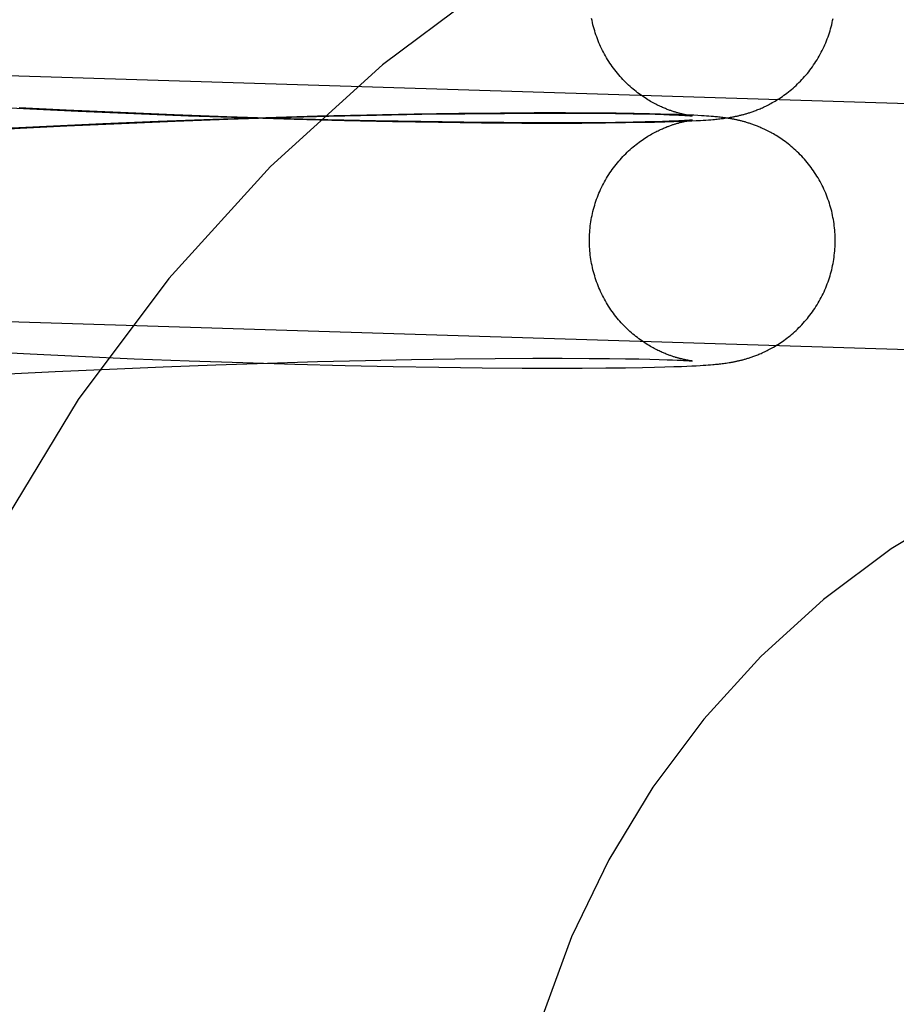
# Model space of a CAD drawing. Header units: inches. Extents: x 0 to 268, y 0 to 174.
# Tile 24 of 71: x 93.221 to 93.36, y 88.593 to 88.749. Entities that reach past the tile are written whole.
import ezdxf

# ---------------------------------------------------------------- set-up
doc = ezdxf.new("R2010")
doc.units = ezdxf.units.IN
doc.header["$LTSCALE"] = 14.749625
doc.header["$MEASUREMENT"] = 0
doc.linetypes.add('HIDDEN', pattern=[0.2, 0.1, -0.1])
doc.layers.add('DEFAULT_2', color=8, linetype='HIDDEN')

msp = doc.modelspace()

# ---------------------------------------------------------------- linework, layer by layer
at = {"layer": 'DEFAULT_2', "color": 8, "linetype": 'HIDDEN'}
for p, q in [((93.37313, 88.73552), (93.16565, 88.74196)), ((93.21463, 88.73551), (93.22232, 88.7351)), ((93.22807, 88.7349), (93.22064, 88.73527)), ((93.22232, 88.7351), (93.22997, 88.73473)), ((93.2367, 88.7345), (93.22807, 88.7349)), ((93.22997, 88.73473), (93.23882, 88.73434)), ((93.24522, 88.73415), (93.2367, 88.7345)), ((93.23882, 88.73434), (93.24752, 88.734)), ((93.25358, 88.73384), (93.24522, 88.73415)), ((93.24752, 88.734), (93.25602, 88.7337)), ((93.26173, 88.73358), (93.25358, 88.73384)), ((93.26795, 88.73391), (93.25978, 88.73368)), ((93.26188, 88.73369), (93.26977, 88.73391)), ((93.2758, 88.73409), (93.26795, 88.73391)), ((93.26977, 88.73391), (93.27733, 88.73408)), ((93.28329, 88.73424), (93.2758, 88.73409)), ((93.27733, 88.73408), (93.28454, 88.73422)), ((93.29038, 88.73434), (93.28329, 88.73424)), ((93.28454, 88.73422), (93.29133, 88.73431)), ((93.29704, 88.7344), (93.29038, 88.73434)), ((93.29133, 88.73431), (93.29767, 88.73437)), ((93.30235, 88.73443), (93.29704, 88.7344)), ((93.29767, 88.73437), (93.3035, 88.7344)), ((93.30731, 88.73444), (93.30235, 88.73443)), ((93.3035, 88.7344), (93.30808, 88.7344)), ((93.31181, 88.73442), (93.30731, 88.73444)), ((93.30808, 88.7344), (93.31223, 88.73438)), ((93.31536, 88.73438), (93.31181, 88.73442)), ((93.31223, 88.73438), (93.31526, 88.73435)), ((93.31526, 88.73435), (93.31805, 88.7343)), ((93.31825, 88.73434), (93.31536, 88.73438)), ((93.31805, 88.7343), (93.31995, 88.73427)), ((93.32064, 88.7343), (93.31825, 88.73434)), ((93.31995, 88.73427), (93.32155, 88.73423)), ((93.32238, 88.73426), (93.32064, 88.7343)), ((93.32155, 88.73423), (93.32291, 88.73419)), ((93.3239, 88.73421), (93.32238, 88.73426)), ((93.32291, 88.73419), (93.32384, 88.73416)), ((93.32384, 88.73416), (93.32464, 88.73413)), ((93.32504, 88.73418), (93.3239, 88.73421)), ((93.32464, 88.73413), (93.32533, 88.7341)), ((93.32607, 88.73414), (93.32504, 88.73418)), ((93.32533, 88.7341), (93.32591, 88.73407)), ((93.32591, 88.73407), (93.32627, 88.73405)), ((93.32701, 88.7341), (93.32607, 88.73414)), ((93.32627, 88.73405), (93.32658, 88.73403)), ((93.32658, 88.73403), (93.32683, 88.73401)), ((93.32683, 88.73401), (93.32704, 88.734)), ((93.3271, 88.73402), (93.327, 88.73403)), ((93.32769, 88.73407), (93.32701, 88.7341)), ((93.32704, 88.734), (93.32721, 88.73399)), ((93.3272, 88.734), (93.3271, 88.73402)), ((93.32728, 88.73399), (93.3272, 88.734)), ((93.32721, 88.73399), (93.32733, 88.73398)), ((93.32734, 88.73398), (93.32728, 88.73399)), ((93.3274, 88.73397), (93.32734, 88.73398)), ((93.32744, 88.73397), (93.32742, 88.73397)), ((93.32744, 88.73397), (93.32745, 88.73397)), ((93.32746, 88.73397), (93.32745, 88.73397)), ((93.32746, 88.73397), (93.32747, 88.73397)), ((93.32747, 88.73397), (93.32747, 88.73397)), ((93.32833, 88.73403), (93.32769, 88.73407)), ((93.32892, 88.734), (93.32833, 88.73403)), ((93.32934, 88.73397), (93.32892, 88.734)), ((93.32973, 88.73395), (93.32934, 88.73397)), ((93.3301, 88.73392), (93.32973, 88.73395)), ((93.33046, 88.73389), (93.3301, 88.73392)), ((93.3308, 88.73386), (93.33046, 88.73389)), ((93.33102, 88.73384), (93.3308, 88.73386)), ((93.33124, 88.73382), (93.33102, 88.73384)), ((93.33145, 88.7338), (93.33124, 88.73382)), ((93.33166, 88.73378), (93.33145, 88.7338)), ((93.33187, 88.73375), (93.33166, 88.73378)), ((93.33209, 88.73373), (93.33187, 88.73375)), ((93.22497, 88.7323), (93.21726, 88.73191)), ((93.22079, 88.732), (93.22822, 88.73238)), ((93.2339, 88.73272), (93.22497, 88.7323)), ((93.22822, 88.73238), (93.23685, 88.73278)), ((93.24271, 88.73309), (93.2339, 88.73272)), ((93.23685, 88.73278), (93.24537, 88.73313)), ((93.25136, 88.73341), (93.24271, 88.73309)), ((93.24537, 88.73313), (93.25373, 88.73343)), ((93.25978, 88.73368), (93.25136, 88.73341)), ((93.25373, 88.73343), (93.26188, 88.73369)), ((93.25602, 88.7337), (93.26428, 88.73346)), ((93.26961, 88.73337), (93.26173, 88.73358)), ((93.26428, 88.73346), (93.27225, 88.73325)), ((93.27718, 88.73319), (93.26961, 88.73337)), ((93.27225, 88.73325), (93.27989, 88.73309)), ((93.28439, 88.73306), (93.27718, 88.73319)), ((93.27989, 88.73309), (93.28715, 88.73297)), ((93.29119, 88.73296), (93.28439, 88.73306)), ((93.28715, 88.73297), (93.29399, 88.73289)), ((93.29753, 88.7329), (93.29119, 88.73296)), ((93.29399, 88.73289), (93.30039, 88.73284)), ((93.30338, 88.73287), (93.29753, 88.7329)), ((93.30039, 88.73284), (93.30547, 88.73283)), ((93.30796, 88.73287), (93.30338, 88.73287)), ((93.30547, 88.73283), (93.30993, 88.73284)), ((93.31213, 88.73289), (93.30796, 88.73287)), ((93.30993, 88.73284), (93.31369, 88.73287)), ((93.31525, 88.73292), (93.31213, 88.73289)), ((93.31369, 88.73287), (93.31684, 88.7329)), ((93.31806, 88.73296), (93.31525, 88.73292)), ((93.31684, 88.7329), (93.31952, 88.73295)), ((93.31996, 88.733), (93.31806, 88.73296)), ((93.31952, 88.73295), (93.32143, 88.73299)), ((93.32149, 88.73304), (93.31996, 88.733)), ((93.32143, 88.73299), (93.32309, 88.73303)), ((93.32273, 88.73307), (93.32149, 88.73304)), ((93.32376, 88.73311), (93.32273, 88.73307)), ((93.32309, 88.73303), (93.32451, 88.73307)), ((93.3246, 88.73314), (93.32376, 88.73311)), ((93.32451, 88.73307), (93.32573, 88.73312)), ((93.3253, 88.73317), (93.3246, 88.73314)), ((93.32588, 88.7332), (93.3253, 88.73317)), ((93.32573, 88.73312), (93.32659, 88.73315)), ((93.32624, 88.73322), (93.32588, 88.7332)), ((93.32654, 88.73323), (93.32624, 88.73322)), ((93.3268, 88.73325), (93.32654, 88.73323)), ((93.32659, 88.73315), (93.32737, 88.73319)), ((93.32701, 88.73327), (93.3268, 88.73325)), ((93.32681, 88.7332), (93.32693, 88.73322)), ((93.32693, 88.73322), (93.32704, 88.73324)), ((93.32719, 88.73328), (93.32701, 88.73327)), ((93.32704, 88.73324), (93.32715, 88.73326)), ((93.32715, 88.73326), (93.32723, 88.73327)), ((93.32732, 88.73329), (93.32719, 88.73328)), ((93.32723, 88.73327), (93.32731, 88.73328)), ((93.32738, 88.73329), (93.32732, 88.73329)), ((93.32737, 88.73319), (93.32808, 88.73322)), ((93.32743, 88.7333), (93.32741, 88.7333)), ((93.32742, 88.7333), (93.32744, 88.7333)), ((93.32745, 88.7333), (93.32746, 88.7333)), ((93.32746, 88.7333), (93.32745, 88.7333)), ((93.32747, 88.7333), (93.32747, 88.7333)), ((93.32747, 88.7333), (93.32747, 88.7333)), ((93.32808, 88.73322), (93.32873, 88.73326)), ((93.32873, 88.73326), (93.32918, 88.73329)), ((93.32918, 88.73329), (93.3296, 88.73331)), ((93.3296, 88.73331), (93.33, 88.73334)), ((93.33, 88.73334), (93.33037, 88.73337)), ((93.33037, 88.73337), (93.33073, 88.7334)), ((93.33073, 88.7334), (93.33095, 88.73342)), ((93.33095, 88.73342), (93.33117, 88.73344)), ((93.33117, 88.73344), (93.33139, 88.73346)), ((93.33139, 88.73346), (93.3316, 88.73348)), ((93.3316, 88.73348), (93.33181, 88.73351)), ((93.33181, 88.73351), (93.33201, 88.73353)), ((93.33201, 88.73353), (93.33222, 88.73356)), ((93.3323, 88.7337), (93.33209, 88.73373)), ((93.33222, 88.73356), (93.33243, 88.73358)), ((93.33251, 88.73368), (93.3323, 88.7337)), ((93.33243, 88.73358), (93.33264, 88.73361)), ((93.33272, 88.73365), (93.33251, 88.73368)), ((93.33264, 88.73361), (93.33286, 88.73364)), ((93.33294, 88.73361), (93.33272, 88.73365)), ((93.33286, 88.73364), (93.33307, 88.73367)), ((93.33315, 88.73358), (93.33294, 88.73361)), ((93.33307, 88.73367), (93.33329, 88.73371)), ((93.21335, 88.73159), (93.22079, 88.732)), ((93.37192, 88.69653), (93.16444, 88.70298)), ((93.21471, 88.6966), (93.2224, 88.69619)), ((93.2224, 88.69619), (93.23006, 88.69582)), ((93.23006, 88.69582), (93.2389, 88.69543)), ((93.2389, 88.69543), (93.2476, 88.69509)), ((93.2476, 88.69509), (93.25611, 88.6948)), ((93.25186, 88.69446), (93.26004, 88.69473)), ((93.25611, 88.6948), (93.26437, 88.69455)), ((93.26004, 88.69473), (93.26797, 88.69496)), ((93.26797, 88.69496), (93.2756, 88.69514)), ((93.2756, 88.69514), (93.28287, 88.69528)), ((93.28287, 88.69528), (93.28975, 88.69539)), ((93.28975, 88.69539), (93.29618, 88.69546)), ((93.29618, 88.69546), (93.30213, 88.69549)), ((93.30213, 88.69549), (93.30681, 88.69549)), ((93.30681, 88.69549), (93.31107, 88.69548)), ((93.31107, 88.69548), (93.31429, 88.69545)), ((93.31429, 88.69545), (93.31687, 88.69542)), ((93.31687, 88.69542), (93.31896, 88.69538)), ((93.31896, 88.69538), (93.32071, 88.69535)), ((93.32071, 88.69535), (93.3222, 88.69531)), ((93.3222, 88.69531), (93.32345, 88.69527)), ((93.32345, 88.69527), (93.32431, 88.69524)), ((93.32431, 88.69524), (93.32505, 88.69521)), ((93.32505, 88.69521), (93.32567, 88.69518)), ((93.32567, 88.69518), (93.32607, 88.69516)), ((93.32607, 88.69516), (93.32641, 88.69514)), ((93.32641, 88.69514), (93.32669, 88.69512)), ((93.32669, 88.69512), (93.32693, 88.6951)), ((93.32693, 88.6951), (93.32712, 88.69509)), ((93.32709, 88.69511), (93.32698, 88.69513)), ((93.32718, 88.6951), (93.32709, 88.69511)), ((93.32712, 88.69509), (93.32726, 88.69508)), ((93.32726, 88.69509), (93.32718, 88.6951)), ((93.32733, 88.69508), (93.32726, 88.69509)), ((93.32726, 88.69508), (93.32734, 88.69507)), ((93.32739, 88.69507), (93.32733, 88.69508)), ((93.32743, 88.69507), (93.32741, 88.69507)), ((93.32744, 88.69506), (93.32745, 88.69506)), ((93.32746, 88.69506), (93.32745, 88.69506)), ((93.32747, 88.69506), (93.32747, 88.69506)), ((93.32747, 88.69506), (93.32747, 88.69506)), ((93.33221, 88.69465), (93.33242, 88.69468)), ((93.33242, 88.69468), (93.33263, 88.6947)), ((93.33263, 88.6947), (93.33284, 88.69473)), ((93.33284, 88.69473), (93.33306, 88.69477)), ((93.33306, 88.69477), (93.33328, 88.6948)), ((93.21891, 88.693), (93.22633, 88.69338)), ((93.22633, 88.69338), (93.23495, 88.69379)), ((93.23495, 88.69379), (93.24348, 88.69415)), ((93.24348, 88.69415), (93.25186, 88.69446)), ((93.26437, 88.69455), (93.27234, 88.69435)), ((93.27234, 88.69435), (93.27998, 88.69419)), ((93.27998, 88.69419), (93.28724, 88.69407)), ((93.28724, 88.69407), (93.29408, 88.69398)), ((93.29408, 88.69398), (93.30047, 88.69394)), ((93.30047, 88.69394), (93.30554, 88.69393)), ((93.30554, 88.69393), (93.30998, 88.69394)), ((93.30998, 88.69394), (93.31372, 88.69396)), ((93.31372, 88.69396), (93.31686, 88.694)), ((93.31686, 88.694), (93.31953, 88.69404)), ((93.31953, 88.69404), (93.32144, 88.69408)), ((93.32144, 88.69408), (93.32309, 88.69412)), ((93.32309, 88.69412), (93.32451, 88.69417)), ((93.32451, 88.69417), (93.32573, 88.69421)), ((93.32573, 88.69421), (93.32659, 88.69425)), ((93.32659, 88.69425), (93.32736, 88.69428)), ((93.32736, 88.69428), (93.32807, 88.69432)), ((93.32807, 88.69432), (93.32872, 88.69435)), ((93.32872, 88.69435), (93.32917, 88.69438)), ((93.32917, 88.69438), (93.32959, 88.69441)), ((93.32959, 88.69441), (93.32999, 88.69444)), ((93.32999, 88.69444), (93.33036, 88.69447)), ((93.33036, 88.69447), (93.33072, 88.69449)), ((93.33072, 88.69449), (93.33094, 88.69452)), ((93.33094, 88.69452), (93.33116, 88.69454)), ((93.33116, 88.69454), (93.33138, 88.69456)), ((93.33138, 88.69456), (93.33159, 88.69458)), ((93.33159, 88.69458), (93.33179, 88.6946)), ((93.33179, 88.6946), (93.332, 88.69462)), ((93.332, 88.69462), (93.33221, 88.69465))]:
    msp.add_line(p, q, dxfattribs=at)
for points in [[(93.327, 88.73403), (93.32688, 88.73405), (93.32682, 88.73406), (93.32676, 88.73407), (93.32669, 88.73409), (93.32662, 88.7341), (93.32655, 88.73411), (93.32647, 88.73413), (93.32639, 88.73414), (93.32632, 88.73416), (93.32624, 88.73418), (93.32615, 88.7342), (93.32607, 88.73421), (93.32599, 88.73423), (93.3259, 88.73425), (93.32581, 88.73427), (93.32572, 88.7343), (93.32563, 88.73432), (93.32554, 88.73434), (93.32545, 88.73437), (93.32535, 88.73439), (93.32525, 88.73442), (93.32515, 88.73445), (93.32505, 88.73448), (93.32495, 88.73451), (93.32484, 88.73454), (93.32473, 88.73457), (93.32462, 88.73461), (93.32451, 88.73464), (93.32439, 88.73468), (93.32427, 88.73472), (93.32415, 88.73476), (93.32402, 88.73481), (93.3239, 88.73485), (93.32376, 88.7349), (93.32363, 88.73495), (93.32349, 88.73501), (93.32334, 88.73506), (93.3232, 88.73512), (93.32304, 88.73518), (93.32289, 88.73525), (93.32273, 88.73532), (93.32256, 88.73539), (93.32239, 88.73547), (93.32221, 88.73555), (93.32203, 88.73564), (93.32185, 88.73573), (93.32165, 88.73583), (93.32146, 88.73593), (93.32126, 88.73604), (93.32105, 88.73616), (93.32084, 88.73628), (93.32062, 88.7364), (93.3204, 88.73653), (93.32018, 88.73667), (93.31995, 88.73682), (93.31972, 88.73697), (93.31949, 88.73713), (93.31925, 88.7373), (93.31901, 88.73747), (93.31877, 88.73765), (93.31854, 88.73783), (93.3183, 88.73803), (93.31806, 88.73822), (93.31782, 88.73843), (93.31758, 88.73863), (93.31735, 88.73885), (93.31712, 88.73907), (93.31689, 88.73929), (93.31666, 88.73952), (93.31643, 88.73976), (93.31621, 88.74), (93.31599, 88.74024), (93.31578, 88.74049), (93.31556, 88.74074), (93.31536, 88.741), (93.31515, 88.74126), (93.31495, 88.74152), (93.31476, 88.74179), (93.31456, 88.74207), (93.31438, 88.74234), (93.3142, 88.74262), (93.31402, 88.7429), (93.31385, 88.74319), (93.31368, 88.74348), (93.31351, 88.74377), (93.31336, 88.74407), (93.3132, 88.74436), (93.31305, 88.74467), (93.31291, 88.74497), (93.31277, 88.74527), (93.31264, 88.74558), (93.31251, 88.74589), (93.31239, 88.74621), (93.31228, 88.74652), (93.31217, 88.74684), (93.31206, 88.74716), (93.31196, 88.74748), (93.31187, 88.7478), (93.31178, 88.74813), (93.31169, 88.74845), (93.31162, 88.74878), (93.31154, 88.74911), (93.31148, 88.74944)], [(93.33329, 88.73371), (93.33341, 88.73373), (93.33352, 88.73375), (93.33363, 88.73377), (93.33374, 88.73379), (93.33386, 88.73381), (93.33397, 88.73383), (93.33408, 88.73385), (93.3342, 88.73387), (93.33431, 88.7339), (93.33443, 88.73392), (93.33455, 88.73395), (93.33466, 88.73397), (93.33478, 88.734), (93.3349, 88.73403), (93.33502, 88.73406), (93.33514, 88.73409), (93.33526, 88.73412), (93.33538, 88.73415), (93.3355, 88.73418), (93.33563, 88.73421), (93.33575, 88.73425), (93.33587, 88.73428), (93.336, 88.73432), (93.33613, 88.73436), (93.33626, 88.7344), (93.33639, 88.73444), (93.33653, 88.73448), (93.33666, 88.73453), (93.3368, 88.73457), (93.33694, 88.73462), (93.33709, 88.73467), (93.33724, 88.73473), (93.33739, 88.73478), (93.33755, 88.73484), (93.33771, 88.73491), (93.33787, 88.73497), (93.33804, 88.73504), (93.33821, 88.73511), (93.33839, 88.73519), (93.33857, 88.73527), (93.33875, 88.73535), (93.33894, 88.73544), (93.33913, 88.73553), (93.33932, 88.73563), (93.33952, 88.73573), (93.33973, 88.73584), (93.33994, 88.73595), (93.34015, 88.73607), (93.34037, 88.73619), (93.34059, 88.73632), (93.34082, 88.73646), (93.34105, 88.7366), (93.34128, 88.73675), (93.34152, 88.73691), (93.34176, 88.73707), (93.342, 88.73724), (93.34224, 88.73742), (93.34248, 88.7376), (93.34272, 88.73779), (93.34296, 88.73798), (93.3432, 88.73818), (93.34344, 88.73839), (93.34368, 88.7386), (93.34392, 88.73882), (93.34415, 88.73904), (93.34438, 88.73926), (93.34461, 88.7395), (93.34484, 88.73973), (93.34506, 88.73997), (93.34528, 88.74022), (93.3455, 88.74047), (93.34571, 88.74072), (93.34592, 88.74098), (93.34612, 88.74124), (93.34632, 88.74151), (93.34652, 88.74178), (93.34671, 88.74205), (93.34689, 88.74233), (93.34708, 88.74261), (93.34725, 88.74289), (93.34743, 88.74318), (93.34759, 88.74347), (93.34776, 88.74376), (93.34791, 88.74406), (93.34807, 88.74436), (93.34822, 88.74466), (93.34836, 88.74496), (93.3485, 88.74527), (93.34863, 88.74558), (93.34875, 88.74589), (93.34888, 88.7462), (93.34899, 88.74652), (93.3491, 88.74684), (93.34921, 88.74715), (93.34931, 88.74748), (93.3494, 88.7478), (93.34949, 88.74812), (93.34957, 88.74845), (93.34965, 88.74878), (93.34972, 88.74911), (93.34979, 88.74944)], [(93.32733, 88.73398), (93.32739, 88.73397), (93.32742, 88.73397)], [(93.31113, 88.71418), (93.31113, 88.71449), (93.31114, 88.71483), (93.31116, 88.71516), (93.31118, 88.7155), (93.3112, 88.71583), (93.31123, 88.71617), (93.31127, 88.7165), (93.31131, 88.71683), (93.31136, 88.71717), (93.31142, 88.7175), (93.31148, 88.71783), (93.31154, 88.71816), (93.31162, 88.71849), (93.31169, 88.71881), (93.31178, 88.71914), (93.31186, 88.71946), (93.31196, 88.71978), (93.31206, 88.7201), (93.31216, 88.72042), (93.31227, 88.72074), (93.31239, 88.72106), (93.31251, 88.72137), (93.31264, 88.72168), (93.31277, 88.72199), (93.31291, 88.72229), (93.31305, 88.7226), (93.3132, 88.7229), (93.31335, 88.72319), (93.31351, 88.72349), (93.31367, 88.72378), (93.31384, 88.72407), (93.31401, 88.72436), (93.31419, 88.72464), (93.31437, 88.72492), (93.31456, 88.7252), (93.31475, 88.72547), (93.31495, 88.72574), (93.31515, 88.726), (93.31535, 88.72626), (93.31556, 88.72652), (93.31577, 88.72677), (93.31599, 88.72702), (93.3162, 88.72726), (93.31643, 88.7275), (93.31665, 88.72774), (93.31688, 88.72797), (93.31711, 88.72819), (93.31734, 88.72841), (93.31758, 88.72863), (93.31781, 88.72884), (93.31805, 88.72904), (93.31829, 88.72924), (93.31853, 88.72943), (93.31877, 88.72961), (93.319, 88.72979), (93.31924, 88.72996), (93.31948, 88.73013), (93.31971, 88.73029), (93.31994, 88.73044), (93.32017, 88.73059), (93.32039, 88.73073), (93.32061, 88.73086), (93.32082, 88.73098), (93.32103, 88.7311), (93.32124, 88.73122), (93.32144, 88.73133), (93.32164, 88.73143), (93.32183, 88.73153), (93.32202, 88.73162), (93.3222, 88.73171), (93.32238, 88.73179), (93.32255, 88.73187), (93.32271, 88.73194), (93.32287, 88.73201), (93.32303, 88.73208), (93.32318, 88.73214), (93.32333, 88.7322), (93.32348, 88.73226), (93.32361, 88.73231), (93.32375, 88.73236), (93.32388, 88.73241), (93.32401, 88.73246), (93.32414, 88.7325), (93.32426, 88.73254), (93.32438, 88.73258), (93.32449, 88.73262), (93.32461, 88.73266), (93.32472, 88.73269), (93.32483, 88.73273), (93.32493, 88.73276), (93.32504, 88.73279), (93.32514, 88.73282), (93.32524, 88.73284), (93.32534, 88.73287), (93.32544, 88.7329), (93.32553, 88.73292), (93.32562, 88.73295), (93.32571, 88.73297), (93.3258, 88.73299), (93.32589, 88.73301), (93.32598, 88.73303), (93.32606, 88.73305), (93.32614, 88.73307), (93.32623, 88.73309), (93.32631, 88.73311), (93.32639, 88.73312), (93.32646, 88.73314), (93.32654, 88.73315), (93.32661, 88.73317), (93.32668, 88.73318), (93.32674, 88.73319), (93.32681, 88.7332)], [(93.32731, 88.73328), (93.32737, 88.73329), (93.3274, 88.73329)], [(93.35013, 88.71418), (93.35013, 88.71449), (93.35012, 88.71483), (93.35011, 88.71517), (93.35009, 88.7155), (93.35006, 88.71584), (93.35003, 88.71618), (93.34999, 88.71651), (93.34995, 88.71685), (93.3499, 88.71718), (93.34985, 88.71751), (93.34978, 88.71785), (93.34972, 88.71818), (93.34965, 88.71851), (93.34957, 88.71884), (93.34948, 88.71916), (93.3494, 88.71949), (93.3493, 88.71981), (93.3492, 88.72013), (93.3491, 88.72045), (93.34898, 88.72077), (93.34887, 88.72109), (93.34874, 88.7214), (93.34862, 88.72171), (93.34848, 88.72202), (93.34835, 88.72233), (93.3482, 88.72264), (93.34805, 88.72294), (93.3479, 88.72324), (93.34774, 88.72353), (93.34758, 88.72383), (93.34741, 88.72412), (93.34723, 88.72441), (93.34706, 88.72469), (93.34687, 88.72497), (93.34669, 88.72525), (93.34649, 88.72552), (93.3463, 88.72579), (93.3461, 88.72606), (93.34589, 88.72632), (93.34568, 88.72658), (93.34547, 88.72683), (93.34525, 88.72708), (93.34503, 88.72733), (93.34481, 88.72757), (93.34458, 88.72781), (93.34435, 88.72804), (93.34412, 88.72826), (93.34388, 88.72849), (93.34364, 88.7287), (93.3434, 88.72891), (93.34316, 88.72912), (93.34292, 88.72932), (93.34268, 88.72951), (93.34244, 88.7297), (93.3422, 88.72988), (93.34195, 88.73006), (93.34171, 88.73022), (93.34148, 88.73039), (93.34124, 88.73054), (93.34101, 88.73069), (93.34078, 88.73084), (93.34055, 88.73097), (93.34032, 88.7311), (93.3401, 88.73123), (93.33989, 88.73135), (93.33968, 88.73146), (93.33947, 88.73157), (93.33927, 88.73167), (93.33907, 88.73176), (93.33888, 88.73186), (93.33869, 88.73194), (93.33851, 88.73203), (93.33833, 88.7321), (93.33816, 88.73218), (93.33799, 88.73225), (93.33782, 88.73232), (93.33766, 88.73238), (93.3375, 88.73244), (93.33734, 88.7325), (93.33719, 88.73256), (93.33704, 88.73261), (93.3369, 88.73266), (93.33676, 88.73271), (93.33662, 88.73276), (93.33648, 88.7328), (93.33635, 88.73284), (93.33621, 88.73288), (93.33608, 88.73292), (93.33596, 88.73296), (93.33583, 88.733), (93.33571, 88.73303), (93.33558, 88.73307), (93.33546, 88.7331), (93.33534, 88.73313), (93.33522, 88.73316), (93.3351, 88.73319), (93.33498, 88.73322), (93.33486, 88.73325), (93.33474, 88.73328), (93.33462, 88.7333), (93.3345, 88.73333), (93.33439, 88.73336), (93.33427, 88.73338), (93.33415, 88.7334), (93.33404, 88.73343), (93.33392, 88.73345), (93.33381, 88.73347), (93.3337, 88.73349), (93.33359, 88.73351), (93.33348, 88.73353), (93.33337, 88.73355), (93.33315, 88.73358)], [(93.32698, 88.69513), (93.32687, 88.69515), (93.3268, 88.69516), (93.32674, 88.69517), (93.32667, 88.69519), (93.3266, 88.6952), (93.32653, 88.69521), (93.32645, 88.69523), (93.32637, 88.69524), (93.32629, 88.69526), (93.32621, 88.69528), (93.32613, 88.6953), (93.32605, 88.69532), (93.32596, 88.69533), (93.32588, 88.69535), (93.32579, 88.69538), (93.3257, 88.6954), (93.32561, 88.69542), (93.32552, 88.69544), (93.32542, 88.69547), (93.32533, 88.6955), (93.32523, 88.69552), (93.32513, 88.69555), (93.32503, 88.69558), (93.32492, 88.69561), (93.32481, 88.69564), (93.32471, 88.69568), (93.32459, 88.69571), (93.32448, 88.69575), (93.32436, 88.69579), (93.32424, 88.69583), (93.32412, 88.69587), (93.324, 88.69591), (93.32387, 88.69596), (93.32373, 88.69601), (93.3236, 88.69606), (93.32346, 88.69611), (93.32331, 88.69617), (93.32317, 88.69623), (93.32301, 88.69629), (93.32286, 88.69636), (93.32269, 88.69643), (93.32253, 88.6965), (93.32236, 88.69658), (93.32218, 88.69667), (93.322, 88.69675), (93.32181, 88.69685), (93.32162, 88.69694), (93.32142, 88.69705), (93.32122, 88.69716), (93.32101, 88.69727), (93.3208, 88.69739), (93.32059, 88.69752), (93.32037, 88.69765), (93.32014, 88.69779), (93.31992, 88.69794), (93.31969, 88.69809), (93.31945, 88.69825), (93.31922, 88.69842), (93.31898, 88.69859), (93.31874, 88.69877), (93.3185, 88.69895), (93.31827, 88.69915), (93.31803, 88.69934), (93.31779, 88.69955), (93.31756, 88.69976), (93.31732, 88.69997), (93.31709, 88.70019), (93.31686, 88.70041), (93.31663, 88.70064), (93.31641, 88.70088), (93.31619, 88.70112), (93.31597, 88.70136), (93.31575, 88.70161), (93.31554, 88.70186), (93.31534, 88.70212), (93.31513, 88.70238), (93.31493, 88.70264), (93.31474, 88.70291), (93.31455, 88.70318), (93.31436, 88.70346), (93.31418, 88.70374), (93.314, 88.70402), (93.31383, 88.70431), (93.31366, 88.7046), (93.3135, 88.70489), (93.31334, 88.70518), (93.31319, 88.70548), (93.31305, 88.70578), (93.3129, 88.70608), (93.31277, 88.70639), (93.31263, 88.7067), (93.31251, 88.70701), (93.31239, 88.70732), (93.31227, 88.70763), (93.31216, 88.70795), (93.31206, 88.70827), (93.31196, 88.70859), (93.31186, 88.70891), (93.31177, 88.70923), (93.31169, 88.70956), (93.31161, 88.70988), (93.31154, 88.71021), (93.31148, 88.71054), (93.31142, 88.71087), (93.31136, 88.7112), (93.31131, 88.71153), (93.31127, 88.71187), (93.31123, 88.7122), (93.3112, 88.71253), (93.31118, 88.71287), (93.31116, 88.7132), (93.31114, 88.71354), (93.31113, 88.71387), (93.31113, 88.71418)], [(93.33328, 88.6948), (93.33339, 88.69482), (93.3335, 88.69484), (93.33362, 88.69486), (93.33373, 88.69488), (93.33384, 88.6949), (93.33396, 88.69492), (93.33407, 88.69494), (93.33418, 88.69497), (93.3343, 88.69499), (93.33441, 88.69501), (93.33453, 88.69504), (93.33465, 88.69507), (93.33477, 88.69509), (93.33489, 88.69512), (93.33501, 88.69515), (93.33513, 88.69518), (93.33525, 88.69521), (93.33537, 88.69524), (93.33549, 88.69527), (93.33561, 88.6953), (93.33573, 88.69534), (93.33586, 88.69537), (93.33598, 88.69541), (93.33611, 88.69545), (93.33624, 88.69549), (93.33637, 88.69553), (93.33651, 88.69557), (93.33665, 88.69562), (93.33678, 88.69566), (93.33693, 88.69571), (93.33707, 88.69576), (93.33722, 88.69582), (93.33737, 88.69587), (93.33753, 88.69593), (93.33769, 88.69599), (93.33785, 88.69606), (93.33802, 88.69613), (93.33819, 88.6962), (93.33836, 88.69627), (93.33854, 88.69635), (93.33873, 88.69644), (93.33892, 88.69652), (93.33911, 88.69662), (93.33931, 88.69671), (93.33951, 88.69682), (93.33972, 88.69692), (93.33993, 88.69704), (93.34014, 88.69716), (93.34036, 88.69728), (93.34059, 88.69741), (93.34081, 88.69755), (93.34104, 88.6977), (93.34128, 88.69785), (93.34151, 88.698), (93.34175, 88.69817), (93.34199, 88.69834), (93.34223, 88.69851), (93.34248, 88.69869), (93.34272, 88.69888), (93.34296, 88.69908), (93.3432, 88.69928), (93.34344, 88.69948), (93.34368, 88.69969), (93.34391, 88.69991), (93.34415, 88.70013), (93.34438, 88.70036), (93.34461, 88.70059), (93.34483, 88.70082), (93.34506, 88.70107), (93.34528, 88.70131), (93.34549, 88.70156), (93.34571, 88.70182), (93.34591, 88.70207), (93.34612, 88.70234), (93.34632, 88.7026), (93.34651, 88.70287), (93.3467, 88.70314), (93.34689, 88.70342), (93.34707, 88.7037), (93.34725, 88.70399), (93.34742, 88.70427), (93.34759, 88.70456), (93.34775, 88.70486), (93.34791, 88.70515), (93.34807, 88.70545), (93.34821, 88.70575), (93.34836, 88.70606), (93.34849, 88.70636), (93.34863, 88.70667), (93.34875, 88.70698), (93.34887, 88.7073), (93.34899, 88.70761), (93.3491, 88.70793), (93.34921, 88.70825), (93.34931, 88.70857), (93.3494, 88.70889), (93.34949, 88.70922), (93.34957, 88.70954), (93.34965, 88.70987), (93.34972, 88.7102), (93.34979, 88.71053), (93.34985, 88.71086), (93.3499, 88.71119), (93.34995, 88.71153), (93.34999, 88.71186), (93.35003, 88.71219), (93.35006, 88.71253), (93.35009, 88.71286), (93.35011, 88.7132), (93.35013, 88.71418)], [(93.32734, 88.69507), (93.3274, 88.69507), (93.32742, 88.69507)]]:
    msp.add_lwpolyline(points, dxfattribs=at)
for radius in [0.25, 0.14]:
    msp.add_arc((93.4373, 88.54916), radius, 90, 270, dxfattribs=at)

doc.saveas('drawing.dxf')
